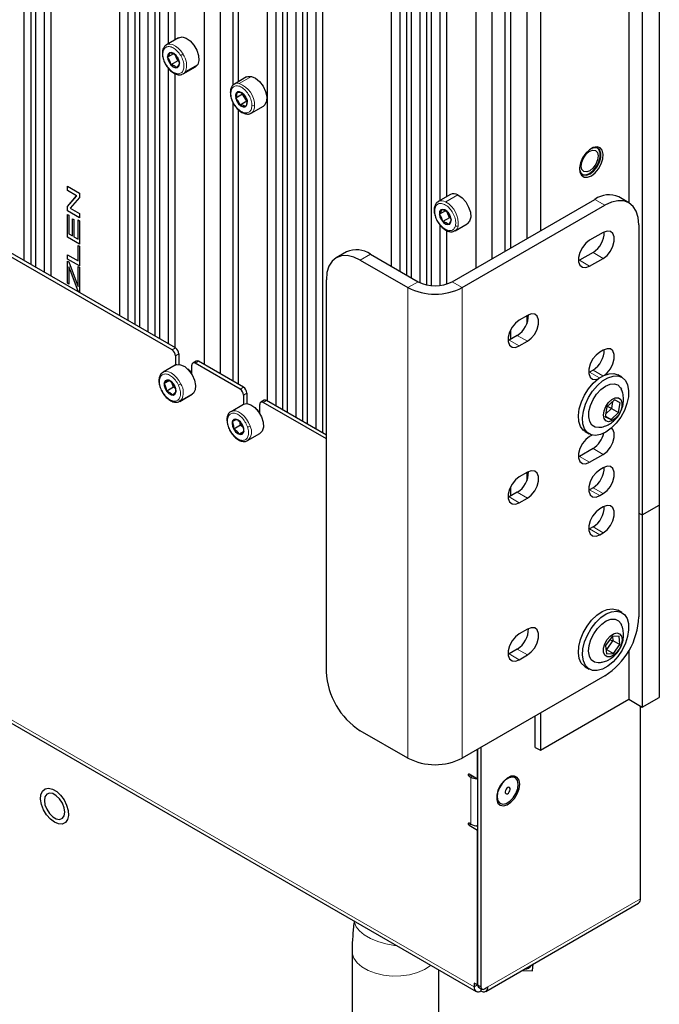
# Paper-space layout 'Blatt4' of a CAD drawing. Header units: millimetres. Extents: x 5 to 418, y 2 to 292.
# Tile 72 of 86: x 265 to 292, y 104 to 145. Entities that reach past the tile are written whole.
import ezdxf

# ---------------------------------------------------------------- set-up
doc = ezdxf.new("R2010")
doc.units = ezdxf.units.MM

psp = doc.layouts.new('Blatt4')

# ---------------------------------------------------------------- linework, layer by layer
at = {"color": 7, "linetype": 'Continuous', "lineweight": 25}
for p, q in [((265.553, 219.5), (265.553, 134.767)), ((265.836, 219.622), (265.836, 134.604)), ((266.033, 219.508), (266.033, 134.49)), ((266.388, 219.018), (266.388, 134.285)), ((266.67, 219.14), (266.67, 134.122)), ((269.527, 217.491), (269.527, 132.473)), ((269.881, 217.001), (269.881, 132.268)), ((270.164, 217.123), (270.164, 132.105)), ((270.362, 217.009), (270.362, 131.991)), ((270.716, 216.519), (270.716, 131.787)), ((270.999, 216.642), (270.999, 131.623)), ((271.196, 216.528), (271.196, 131.509)), ((273.72, 215.846), (273.72, 130.052)), ((273.049, 215.458), (273.049, 130.44)), ((275.678, 213.94), (275.678, 128.922)), ((276.033, 213.45), (276.033, 128.717)), ((276.315, 213.572), (276.315, 128.554)), ((276.513, 213.458), (276.513, 128.44)), ((276.867, 212.968), (276.867, 128.236)), ((277.15, 213.091), (277.15, 128.072)), ((277.347, 212.977), (277.347, 127.958)), ((277.701, 212.487), (277.701, 127.754)), ((277.984, 212.609), (277.984, 127.591)), ((291.999, 212.601), (291.999, 124.578)), ((291.292, 212.193), (291.292, 124.17)), ((290.726, 190.368), (290.726, 137.176)), ((286.484, 187.452), (286.484, 135.683)), ((287.049, 187.778), (287.049, 136.01)), ((285.812, 187.064), (285.812, 135.295)), ((285.034, 186.615), (285.034, 134.846)), ((285.564, 186.921), (285.564, 135.152)), ((280.841, 186.301), (280.841, 134.532)), ((284.362, 186.227), (284.362, 134.459)), ((281.195, 186.096), (281.195, 134.328)), ((281.478, 185.933), (281.478, 134.164)), ((281.675, 185.828), (281.675, 134.05)), ((282.029, 185.706), (282.029, 133.85)), ((282.312, 185.653), (282.312, 133.755)), ((282.51, 185.635), (282.51, 133.725)), ((271.55, 156.344), (271.55, 143.791)), ((271.833, 156.106), (271.833, 143.954)), ((274.251, 154.912), (274.251, 142.064)), ((274.463, 154.614), (274.463, 142.207)), ((282.864, 149.813), (282.864, 137.259)), ((283.147, 149.576), (283.147, 137.423)), ((271.991, 144.045), (271.482, 143.752)), ((271.781, 143.376), (271.532, 143.232)), ((271.532, 143.232), (271.604, 143.34)), ((271.604, 143.34), (271.638, 143.426)), ((271.884, 143.239), (271.841, 143.335)), ((271.953, 143.082), (271.884, 143.239)), ((271.55, 142.789), (271.55, 131.305)), ((271.953, 143.082), (271.671, 142.919)), ((271.987, 142.908), (271.915, 142.8)), ((272.001, 143.058), (271.953, 143.082)), ((272.021, 142.994), (271.987, 142.908)), ((272.182, 142.539), (272.691, 142.833)), ((272.788, 142.935), (272.691, 142.833)), ((271.833, 142.552), (271.833, 131.142)), ((272.182, 142.539), (272.154, 142.525)), ((274.82, 142.413), (274.311, 142.119)), ((274.653, 141.696), (274.371, 141.533)), ((274.426, 141.777), (274.562, 141.761)), ((274.562, 141.761), (274.66, 141.724)), ((274.742, 141.548), (274.653, 141.696)), ((274.832, 141.399), (274.742, 141.548)), ((274.251, 141.36), (274.251, 129.746)), ((274.463, 141.066), (274.463, 129.624)), ((274.832, 141.399), (274.55, 141.236)), ((274.686, 141.221), (274.55, 141.236)), ((274.784, 141.184), (274.686, 141.221)), ((275.011, 140.906), (275.52, 141.2)), ((267.367, 137.859), (267.862, 137.573)), ((267.367, 137.683), (267.367, 137.859)), ((267.369, 137.684), (267.369, 137.858)), ((267.369, 137.684), (267.367, 137.683)), ((267.746, 137.464), (267.367, 137.683)), ((267.367, 137.02), (267.746, 137.464)), ((267.748, 137.465), (267.369, 137.684)), ((267.369, 137.021), (267.748, 137.465)), ((267.862, 137.386), (267.483, 136.942)), ((267.748, 137.465), (267.746, 137.464)), ((267.862, 137.573), (267.862, 137.386)), ((283.305, 137.514), (282.796, 137.22)), ((290.736, 137.17), (290.312, 137.415)), ((267.369, 137.021), (267.367, 137.02)), ((267.367, 136.833), (267.367, 137.02)), ((267.369, 136.834), (267.369, 137.021)), ((282.796, 137.22), (282.816, 137.231)), ((283.372, 133.887), (289.312, 137.316)), ((283.797, 133.642), (289.736, 137.071)), ((267.369, 136.834), (267.367, 136.833)), ((267.862, 136.547), (267.367, 136.833)), ((267.367, 136.684), (267.424, 136.651)), ((267.367, 135.738), (267.367, 136.684)), ((267.862, 136.549), (267.369, 136.834)), ((267.369, 135.739), (267.369, 136.683)), ((267.424, 136.651), (267.424, 135.881)), ((267.483, 136.942), (267.862, 136.723)), ((267.862, 136.723), (267.862, 136.547)), ((283.096, 136.844), (282.846, 136.7)), ((282.951, 136.895), (283.092, 136.847)), ((283.267, 136.55), (282.985, 136.387)), ((283.092, 136.847), (283.195, 136.776)), ((283.198, 136.707), (283.154, 136.804)), ((283.267, 136.55), (283.198, 136.707)), ((283.315, 136.527), (283.267, 136.55)), ((267.577, 136.511), (267.634, 136.478)), ((267.577, 135.793), (267.577, 136.511)), ((267.578, 135.794), (267.578, 136.511)), ((267.634, 136.478), (267.634, 135.76)), ((267.805, 135.661), (267.805, 136.46)), ((267.805, 136.46), (267.862, 136.427)), ((267.806, 135.662), (267.806, 136.459)), ((267.862, 136.427), (267.862, 135.453)), ((282.864, 136.261), (282.864, 133.729)), ((283.126, 136.339), (282.985, 136.387)), ((283.229, 136.269), (283.126, 136.339)), ((283.496, 136.008), (284.005, 136.302)), ((291.15, 136.254), (291.15, 119.924)), ((267.369, 135.739), (267.367, 135.738)), ((267.862, 135.453), (267.367, 135.738)), ((267.862, 135.454), (267.369, 135.739)), ((267.424, 135.881), (267.577, 135.793)), ((267.578, 135.794), (267.577, 135.793)), ((267.634, 135.76), (267.805, 135.661)), ((283.147, 136.024), (283.147, 133.789)), ((283.496, 136.008), (283.476, 135.998)), ((289.666, 135.936), (289.1, 135.61)), ((271.719, 131.044), (264.196, 135.387)), ((271.861, 131.126), (264.337, 135.469)), ((267.806, 135.662), (267.805, 135.661)), ((267.805, 134.75), (267.805, 135.395)), ((267.805, 135.395), (267.862, 135.362)), ((267.806, 134.751), (267.806, 135.394)), ((267.862, 135.362), (267.862, 134.541)), ((267.367, 135.003), (267.805, 134.75)), ((267.367, 134.827), (267.367, 135.003)), ((267.369, 134.827), (267.369, 135.002)), ((278.978, 135.129), (278.554, 134.884)), ((279.978, 135.03), (281.958, 133.887)), ((289.241, 135.103), (288.676, 134.777)), ((267.862, 134.541), (267.367, 134.827)), ((267.369, 134.827), (267.367, 134.827)), ((267.367, 134.743), (267.424, 134.71)), ((267.367, 133.82), (267.367, 134.743)), ((267.862, 134.543), (267.369, 134.827)), ((267.369, 133.821), (267.369, 134.742)), ((267.424, 134.71), (267.767, 133.785)), ((267.426, 134.51), (267.424, 134.509)), ((267.424, 134.509), (267.424, 133.787)), ((267.806, 134.751), (267.805, 134.75)), ((267.805, 133.683), (267.805, 134.52)), ((267.805, 134.52), (267.862, 134.487)), ((267.806, 133.684), (267.806, 134.519)), ((279.554, 134.785), (281.534, 133.642)), ((288.676, 134.777), (288.635, 134.755)), ((289.1, 134.532), (289.666, 134.858)), ((267.803, 133.488), (267.487, 134.339)), ((267.804, 133.489), (267.489, 134.34)), ((267.862, 134.487), (267.862, 133.453)), ((267.369, 133.821), (267.367, 133.82)), ((267.424, 133.787), (267.367, 133.82)), ((267.424, 133.788), (267.369, 133.821)), ((267.767, 133.785), (267.805, 133.683)), ((267.806, 133.684), (267.805, 133.683)), ((278.14, 117.638), (278.14, 133.968)), ((267.804, 133.489), (267.803, 133.488)), ((267.862, 133.453), (267.803, 133.488)), ((267.862, 133.455), (267.804, 133.489)), ((286.512, 132.482), (286.172, 132.286)), ((286.484, 132.466), (286.484, 132.132)), ((286.088, 131.649), (285.748, 131.454)), ((285.812, 131.881), (285.812, 131.49)), ((285.748, 131.454), (285.708, 131.432)), ((286.172, 131.209), (286.512, 131.405)), ((272.002, 130.881), (272.002, 130.441)), ((289.666, 131.037), (289.524, 130.955)), ((271.85, 130.409), (271.341, 130.115)), ((271.861, 130.799), (271.861, 130.415)), ((272.539, 130.023), (272.539, 130.407)), ((272.722, 130.581), (272.581, 130.499)), ((274.548, 129.411), (272.681, 130.489)), ((274.689, 129.493), (272.822, 130.571)), ((289.1, 130.122), (289.059, 130.101)), ((289.241, 130.204), (289.1, 130.122)), ((290.445, 129.904), (290.275, 130.002)), ((240.391, 129.724), (284.376, 104.332)), ((271.595, 129.76), (271.391, 129.642)), ((271.391, 129.642), (271.48, 129.729)), ((271.48, 129.729), (271.531, 129.793)), ((271.725, 129.647), (271.713, 129.685)), ((271.777, 129.489), (271.725, 129.647)), ((271.777, 129.489), (271.495, 129.326)), ((271.828, 129.247), (271.739, 129.161)), ((271.855, 129.436), (271.777, 129.489)), ((271.879, 129.311), (271.828, 129.247)), ((272.041, 128.903), (272.55, 129.197)), ((272.606, 129.241), (272.55, 129.197)), ((274.83, 129.248), (274.83, 128.808)), ((274.176, 128.486), (274.685, 128.78)), ((274.689, 129.166), (274.689, 128.782)), ((275.368, 128.39), (275.368, 128.775)), ((275.551, 128.948), (275.409, 128.866)), ((278.14, 127.338), (275.509, 128.856)), ((278.14, 127.501), (275.651, 128.938)), ((290.132, 128.964), (289.821, 128.67)), ((290.057, 128.893), (290.008, 128.609)), ((290.373, 128.848), (290.132, 128.964)), ((290.302, 128.439), (290.373, 128.848)), ((289.821, 128.67), (289.75, 128.261)), ((290.008, 128.609), (289.772, 128.386)), ((290.008, 128.609), (289.847, 128.695)), ((289.991, 128.146), (290.302, 128.439)), ((290.008, 128.609), (290.302, 128.439)), ((274.228, 128.058), (274.335, 128.116)), ((274.335, 128.116), (274.404, 128.153)), ((274.569, 127.913), (274.54, 128.067)), ((289.75, 128.261), (289.991, 128.146)), ((289.754, 128.283), (289.991, 128.146)), ((274.569, 127.913), (274.287, 127.75)), ((274.698, 127.637), (274.522, 127.535)), ((274.63, 127.594), (274.522, 127.535)), ((274.687, 127.805), (274.569, 127.913)), ((274.699, 127.63), (274.63, 127.594)), ((274.863, 127.266), (275.372, 127.56)), ((288.915, 127.646), (289.085, 127.548)), ((289.199, 127.501), (289.1, 127.444)), ((289.241, 126.938), (288.676, 126.611)), ((288.676, 126.611), (288.635, 126.59)), ((289.1, 126.366), (289.666, 126.693)), ((286.512, 125.95), (286.172, 125.754)), ((286.484, 125.934), (286.484, 125.599)), ((289.666, 126.138), (289.524, 126.056)), ((286.088, 125.117), (285.748, 124.921)), ((285.812, 125.349), (285.812, 124.958)), ((289.1, 125.223), (289.059, 125.202)), ((289.241, 125.305), (289.1, 125.223)), ((285.748, 124.921), (285.708, 124.9)), ((286.172, 124.676), (286.512, 124.872)), ((289.524, 124.978), (289.666, 125.06)), ((289.666, 124.504), (289.524, 124.423)), ((291.15, 124.251), (291.292, 124.17)), ((291.292, 124.17), (291.999, 124.578)), ((291.999, 124.578), (291.999, 116.576)), ((291.292, 124.17), (291.292, 116.167)), ((289.1, 123.59), (289.059, 123.569)), ((289.241, 123.672), (289.1, 123.59)), ((289.524, 123.345), (289.666, 123.427)), ((290.445, 120.105), (290.275, 120.203)), ((286.512, 119.418), (286.172, 119.222)), ((290.031, 119.114), (289.764, 118.741)), ((290.064, 118.941), (289.798, 118.568)), ((289.931, 118.975), (290.064, 118.941)), ((290.328, 119.128), (290.031, 119.114)), ((290.049, 119.115), (290.064, 118.941)), ((290.064, 118.941), (290.359, 118.771)), ((290.359, 118.771), (290.328, 119.128)), ((286.088, 118.585), (285.748, 118.389)), ((289.764, 118.741), (289.795, 118.384)), ((289.776, 118.605), (289.798, 118.568)), ((289.798, 118.568), (289.78, 118.567)), ((289.798, 118.568), (290.093, 118.399)), ((290.093, 118.399), (290.359, 118.771)), ((290.726, 118.512), (290.726, 116.494)), ((285.748, 118.389), (285.708, 118.367)), ((286.172, 118.144), (286.512, 118.34)), ((289.795, 118.384), (290.093, 118.399)), ((288.915, 117.848), (289.085, 117.75)), ((289.736, 117.474), (283.797, 114.045)), ((287.049, 114.371), (290.726, 116.494)), ((290.726, 116.494), (291.292, 116.167)), ((291.292, 116.167), (291.999, 116.576)), ((291.223, 108.189), (291.223, 116.207)), ((286.839, 114.493), (286.839, 115.801)), ((287.049, 115.923), (287.049, 114.371)), ((281.534, 114.045), (279.554, 115.188)), ((284.433, 113.171), (284.433, 114.413)), ((284.434, 114.413), (284.434, 104.597)), ((284.576, 114.495), (284.576, 104.515)), ((286.839, 114.493), (287.049, 114.371)), ((284.433, 113.171), (284.079, 113.375)), ((284.079, 113.294), (284.15, 113.253)), ((285.997, 113.229), (285.993, 113.232)), ((284.434, 113.172), (284.433, 113.171)), ((285.373, 112.158), (285.378, 112.155)), ((284.15, 111.293), (284.079, 111.334)), ((284.079, 111.252), (284.433, 111.048)), ((284.434, 111.211), (284.408, 111.226)), ((284.434, 111.049), (284.433, 111.048)), ((284.433, 104.598), (284.433, 111.048)), ((284.776, 104.332), (291.14, 108.006)), ((279.216, 106.006), (279.216, 96.388)), ((286.728, 105.186), (286.752, 105.473)), ((282.816, 96.388), (282.816, 105.232)), ((286.288, 105.205), (286.728, 105.186)), ((284.433, 104.598), (284.293, 104.678)), ((284.293, 104.678), (284.293, 104.515)), ((284.434, 104.598), (284.433, 104.598)), ((284.476, 104.505), (284.617, 104.424)), ((284.576, 104.447), (284.576, 104.352)), ((284.717, 104.433), (284.859, 104.515))]:
    psp.add_line(p, q, dxfattribs=at)
at = {"color": 7, "linetype": 'Continuous', "lineweight": 18}
for p, q in [((271.604, 143.34), (271.554, 143.364)), ((271.987, 142.908), (271.998, 142.862)), ((272.279, 142.641), (272.788, 142.935)), ((274.516, 142.143), (275.025, 142.437)), ((274.562, 141.761), (274.532, 141.793)), ((274.686, 141.221), (274.676, 141.167)), ((283.107, 137.207), (283.616, 137.5)), ((289.736, 137.071), (289.312, 137.316)), ((283.092, 136.847), (283.07, 136.876)), ((283.126, 136.339), (283.109, 136.287)), ((279.978, 135.03), (279.554, 134.785)), ((289.666, 134.858), (289.241, 135.103)), ((289.1, 134.532), (288.676, 134.777)), ((267.489, 134.34), (267.487, 134.339)), ((281.958, 133.887), (281.534, 133.642)), ((283.372, 133.887), (283.797, 133.642)), ((281.534, 133.642), (281.534, 114.045)), ((283.797, 133.642), (283.797, 114.045)), ((286.512, 131.405), (286.088, 131.649)), ((286.172, 131.209), (285.748, 131.454)), ((271.719, 131.044), (271.861, 131.126)), ((272.002, 130.881), (271.861, 130.799)), ((272.822, 130.571), (272.681, 130.489)), ((289.513, 129.884), (289.1, 130.122)), ((289.653, 129.966), (289.241, 130.204)), ((240.308, 129.907), (284.293, 104.515)), ((271.48, 129.729), (271.433, 129.756)), ((271.828, 129.247), (271.836, 129.197)), ((272.096, 128.947), (272.606, 129.241)), ((274.548, 129.411), (274.689, 129.493)), ((274.83, 129.248), (274.689, 129.166)), ((275.651, 128.938), (275.509, 128.856)), ((274.335, 128.116), (274.292, 128.147)), ((274.63, 127.594), (274.633, 127.54)), ((289.666, 126.693), (289.241, 126.938)), ((289.1, 126.366), (288.676, 126.611)), ((286.512, 124.872), (286.088, 125.117)), ((289.524, 124.978), (289.1, 125.223)), ((289.666, 125.06), (289.241, 125.305)), ((286.172, 124.676), (285.748, 124.921)), ((289.524, 123.345), (289.1, 123.59)), ((289.666, 123.427), (289.241, 123.672)), ((286.512, 118.34), (286.088, 118.585)), ((286.172, 118.144), (285.748, 118.389)), ((284.15, 113.335), (284.079, 113.294)), ((284.221, 113.294), (284.15, 113.253)), ((284.15, 111.293), (284.15, 113.253)), ((284.15, 111.293), (284.079, 111.252)), ((291.223, 108.189), (284.859, 104.515)), ((284.434, 104.597), (284.293, 104.515)), ((284.434, 104.597), (284.576, 104.515))]:
    psp.add_line(p, q, dxfattribs=at)
at = {"color": 7, "linetype": 'Continuous', "lineweight": 25, "flags": 128}
for points in [[(271.991, 144.045), (271.995, 144.048), (272.137, 144.078), (272.304, 144.031), (272.475, 143.913), (272.63, 143.738), (272.75, 143.526), (272.821, 143.304), (272.834, 143.099), (272.788, 142.935)], [(271.554, 143.364), (271.53, 143.27), (271.544, 143.152), (271.593, 143.029), (271.669, 142.918), (271.762, 142.837), (271.857, 142.798), (271.94, 142.806), (271.998, 142.862)], [(271.998, 142.862), (272.021, 142.955), (272.008, 143.073), (271.959, 143.197), (271.882, 143.308), (271.789, 143.389), (271.694, 143.428), (271.611, 143.419), (271.554, 143.364)], [(274.82, 142.413), (274.872, 142.435), (275.025, 142.437)], [(275.025, 142.437), (275.196, 142.362), (275.363, 142.221), (275.507, 142.03), (275.611, 141.811), (275.661, 141.593), (275.652, 141.399), (275.585, 141.256), (275.52, 141.2)], [(274.532, 141.793), (274.448, 141.789), (274.387, 141.739), (274.359, 141.649), (274.369, 141.533), (274.414, 141.409), (274.489, 141.296), (274.581, 141.211), (274.676, 141.167)], [(274.676, 141.167), (274.761, 141.17), (274.821, 141.221), (274.849, 141.311), (274.84, 141.427), (274.794, 141.551), (274.72, 141.664), (274.628, 141.749), (274.532, 141.793)], [(289.171, 138.296), (289.331, 138.42), (289.475, 138.592), (289.585, 138.794), (289.65, 139.004), (289.664, 139.199), (289.624, 139.359), (289.535, 139.465), (289.406, 139.506), (289.252, 139.478), (289.089, 139.384), (288.935, 139.234), (288.806, 139.044), (288.717, 138.835), (288.677, 138.63), (288.691, 138.45), (288.756, 138.316), (288.867, 138.241), (289.01, 138.234), (289.171, 138.296)], [(288.946, 138.337), (289.098, 138.393), (289.251, 138.511), (289.385, 138.678), (289.485, 138.872), (289.538, 139.07), (289.539, 139.249), (289.486, 139.387), (289.425, 139.447)], [(289.121, 138.382), (289.273, 138.501), (289.407, 138.667), (289.507, 138.861), (289.56, 139.06), (289.56, 139.239), (289.507, 139.376), (289.407, 139.455), (289.273, 139.467), (289.145, 139.424)], [(289.222, 139.362), (289.34, 139.347), (289.421, 139.265), (289.453, 139.129), (289.432, 138.959), (289.36, 138.781), (289.248, 138.623), (289.114, 138.509), (288.978, 138.455), (288.86, 138.47), (288.779, 138.552), (288.747, 138.688), (288.768, 138.858), (288.84, 139.035), (288.952, 139.193), (289.086, 139.308), (289.222, 139.362)], [(288.676, 138.611), (288.682, 138.553), (288.735, 138.416), (288.835, 138.337), (288.969, 138.325), (289.121, 138.382)], [(288.796, 138.357), (288.812, 138.349), (288.946, 138.337)], [(283.616, 137.5), (283.787, 137.383), (283.942, 137.208), (284.063, 136.997), (284.134, 136.775), (284.148, 136.569), (284.102, 136.404), (284.005, 136.302)], [(291.15, 136.254), (291.123, 136.557), (291.043, 136.817), (290.912, 137.024), (290.736, 137.17), (290.522, 137.249), (290.277, 137.259), (290.012, 137.199), (289.736, 137.071)], [(283.07, 136.876), (282.978, 136.899), (282.902, 136.874), (282.855, 136.804), (282.844, 136.7), (282.87, 136.579), (282.93, 136.457), (283.014, 136.355), (283.109, 136.287)], [(283.109, 136.287), (283.201, 136.264), (283.277, 136.289), (283.324, 136.359), (283.335, 136.462), (283.309, 136.584), (283.249, 136.706), (283.165, 136.808), (283.07, 136.876)], [(289.666, 134.858), (289.825, 134.983), (289.966, 135.157), (290.07, 135.361), (290.125, 135.569), (290.125, 135.756), (290.07, 135.9), (289.966, 135.983), (289.825, 135.996), (289.666, 135.936)], [(289.1, 135.61), (288.94, 135.485), (288.8, 135.31), (288.696, 135.107), (288.64, 134.899), (288.64, 134.712), (288.696, 134.568), (288.8, 134.485), (288.94, 134.472), (289.1, 134.532)], [(279.554, 134.785), (279.278, 134.913), (279.013, 134.973), (278.768, 134.963), (278.554, 134.884), (278.378, 134.738), (278.247, 134.531), (278.167, 134.271), (278.14, 133.968)], [(267.487, 134.339), (267.452, 134.434), (267.424, 134.509)], [(267.489, 134.34), (267.453, 134.435), (267.426, 134.51)], [(286.512, 131.405), (286.671, 131.529), (286.812, 131.704), (286.916, 131.907), (286.971, 132.115), (286.971, 132.302), (286.916, 132.446), (286.812, 132.529), (286.671, 132.542), (286.512, 132.482)], [(286.172, 132.286), (286.013, 132.162), (285.872, 131.987), (285.768, 131.784), (285.713, 131.576), (285.713, 131.389), (285.768, 131.245), (285.872, 131.162), (286.013, 131.149), (286.172, 131.209)], [(289.524, 130.955), (289.365, 130.831), (289.224, 130.656), (289.12, 130.452), (289.065, 130.245), (289.065, 130.057), (289.12, 129.913), (289.224, 129.83), (289.365, 129.818), (289.459, 129.845)], [(289.73, 130.002), (289.825, 130.084), (289.966, 130.258), (290.07, 130.462), (290.125, 130.67), (290.125, 130.857), (290.07, 131.001), (289.966, 131.084), (289.825, 131.096), (289.666, 131.037)], [(271.85, 130.409), (271.916, 130.435), (272.072, 130.429), (272.243, 130.348), (272.409, 130.2), (272.55, 130.005), (272.649, 129.786), (272.693, 129.568), (272.678, 129.379), (272.606, 129.241)], [(271.285, 130.071), (271.363, 130.127), (271.376, 130.132)], [(272.539, 130.068), (272.466, 130.16), (272.368, 130.244)], [(288.886, 129.164), (289.054, 129.431), (289.252, 129.664), (289.469, 129.852), (289.692, 129.985), (289.91, 130.055), (290.111, 130.059), (290.275, 130.002)], [(271.433, 129.756), (271.394, 129.677), (271.392, 129.567), (271.427, 129.444), (271.493, 129.325), (271.581, 129.23), (271.677, 129.172), (271.767, 129.161), (271.836, 129.197)], [(271.836, 129.197), (271.875, 129.276), (271.877, 129.386), (271.842, 129.509), (271.775, 129.628), (271.688, 129.723), (271.592, 129.781), (271.502, 129.792), (271.433, 129.756)], [(289.055, 129.066), (289.224, 129.333), (289.422, 129.566), (289.639, 129.754), (289.862, 129.887), (290.08, 129.957), (290.281, 129.961), (290.454, 129.898), (290.59, 129.772), (290.682, 129.59), (290.724, 129.361), (290.714, 129.098), (290.653, 128.815), (290.544, 128.527), (290.394, 128.249), (290.209, 127.998), (290, 127.786), (289.779, 127.624), (289.557, 127.522), (289.346, 127.485), (289.158, 127.514), (289.002, 127.609), (288.887, 127.765), (288.82, 127.972), (288.804, 128.219), (288.839, 128.494), (288.925, 128.782), (289.055, 129.066)], [(289.243, 128.976), (289.391, 129.204), (289.567, 129.396), (289.758, 129.538), (289.949, 129.621), (290.126, 129.637), (290.277, 129.585), (290.389, 129.469), (290.422, 129.407)], [(272.096, 128.947), (272.019, 128.892), (272.006, 128.886)], [(274.685, 128.78), (274.828, 128.809), (274.995, 128.76), (275.165, 128.64), (275.32, 128.464), (275.439, 128.252), (275.509, 128.03), (275.521, 127.826), (275.473, 127.662), (275.372, 127.56)], [(288.915, 127.646), (288.832, 127.707), (288.718, 127.862), (288.65, 128.07), (288.634, 128.317), (288.67, 128.592), (288.755, 128.88), (288.886, 129.164)], [(289.504, 127.817), (289.489, 127.815), (289.324, 127.833), (289.191, 127.917), (289.101, 128.062), (289.06, 128.255), (289.071, 128.484), (289.134, 128.73), (289.243, 128.976)], [(289.775, 128.692), (289.889, 128.857), (290.026, 128.982), (290.169, 129.048), (290.297, 129.048), (290.393, 128.981), (290.444, 128.857), (290.444, 128.692), (290.392, 128.508), (290.295, 128.331), (290.167, 128.183), (290.025, 128.086), (289.887, 128.053), (289.774, 128.086), (289.699, 128.184), (289.673, 128.331), (289.699, 128.509), (289.775, 128.692)], [(275.368, 128.436), (275.294, 128.527), (275.197, 128.611)], [(274.292, 128.147), (274.237, 128.087), (274.217, 127.991), (274.234, 127.872), (274.286, 127.749), (274.364, 127.64), (274.458, 127.562), (274.553, 127.527), (274.633, 127.54)], [(274.633, 127.54), (274.688, 127.6), (274.709, 127.696), (274.692, 127.815), (274.64, 127.939), (274.561, 128.047), (274.467, 128.125), (274.373, 128.16), (274.292, 128.147)], [(274.049, 127.857), (274.05, 127.856), (274.053, 127.853), (274.06, 127.851), (274.069, 127.85)], [(289.666, 126.693), (289.825, 126.817), (289.966, 126.992), (290.07, 127.196), (290.125, 127.403), (290.125, 127.591), (290.07, 127.735), (290.01, 127.794)], [(289.1, 127.444), (288.94, 127.319), (288.8, 127.145), (288.696, 126.941), (288.64, 126.733), (288.64, 126.546), (288.696, 126.402), (288.8, 126.319), (288.94, 126.307), (289.1, 126.366)], [(286.512, 124.872), (286.671, 124.997), (286.812, 125.171), (286.916, 125.375), (286.971, 125.583), (286.971, 125.77), (286.916, 125.914), (286.812, 125.997), (286.671, 126.01), (286.512, 125.95)], [(289.524, 126.056), (289.365, 125.931), (289.224, 125.757), (289.12, 125.553), (289.065, 125.345), (289.065, 125.158), (289.12, 125.014), (289.224, 124.931), (289.365, 124.918), (289.524, 124.978)], [(289.666, 125.06), (289.825, 125.184), (289.966, 125.359), (290.07, 125.563), (290.125, 125.77), (290.125, 125.958), (290.07, 126.101), (289.966, 126.185), (289.825, 126.197), (289.666, 126.138)], [(286.172, 125.754), (286.013, 125.629), (285.872, 125.455), (285.768, 125.251), (285.713, 125.043), (285.713, 124.856), (285.768, 124.712), (285.872, 124.629), (286.013, 124.617), (286.172, 124.676)], [(289.524, 124.423), (289.365, 124.298), (289.224, 124.124), (289.12, 123.92), (289.065, 123.712), (289.065, 123.525), (289.12, 123.381), (289.224, 123.298), (289.365, 123.285), (289.524, 123.345)], [(289.666, 123.427), (289.825, 123.551), (289.966, 123.726), (290.07, 123.929), (290.125, 124.137), (290.125, 124.324), (290.07, 124.468), (289.966, 124.552), (289.825, 124.564), (289.666, 124.504)], [(288.915, 117.848), (288.882, 117.869), (288.752, 118.004), (288.668, 118.195), (288.634, 118.43), (288.652, 118.697), (288.72, 118.982), (288.836, 119.269), (288.993, 119.543), (289.182, 119.79), (289.393, 119.995), (289.615, 120.148), (289.836, 120.24), (290.045, 120.267), (290.229, 120.227), (290.275, 120.203)], [(289.856, 117.875), (289.633, 117.751), (289.417, 117.691), (289.219, 117.698), (289.051, 117.771), (288.922, 117.906), (288.838, 118.097), (288.804, 118.332), (288.821, 118.599), (288.89, 118.884), (289.006, 119.171), (289.162, 119.445), (289.351, 119.692), (289.563, 119.897), (289.785, 120.05), (290.006, 120.142), (290.214, 120.169), (290.398, 120.129), (290.548, 120.024), (290.655, 119.86), (290.715, 119.646), (290.723, 119.393), (290.68, 119.115), (290.587, 118.827), (290.45, 118.544), (290.276, 118.282), (290.074, 118.055), (289.856, 117.875)], [(289.505, 118.018), (289.456, 118.015), (289.296, 118.046), (289.17, 118.142), (289.089, 118.296), (289.058, 118.498), (289.079, 118.731), (289.151, 118.979), (289.268, 119.223), (289.423, 119.445), (289.602, 119.629), (289.794, 119.76), (289.983, 119.83), (290.157, 119.833), (290.301, 119.769), (290.405, 119.643), (290.422, 119.608)], [(286.512, 118.34), (286.671, 118.465), (286.812, 118.639), (286.916, 118.843), (286.971, 119.051), (286.971, 119.238), (286.916, 119.382), (286.812, 119.465), (286.671, 119.477), (286.512, 119.418)], [(286.172, 119.222), (286.013, 119.097), (285.872, 118.923), (285.768, 118.719), (285.713, 118.511), (285.713, 118.324), (285.768, 118.18), (285.872, 118.097), (286.013, 118.084), (286.172, 118.144)], [(290.098, 118.33), (289.956, 118.263), (289.828, 118.262), (289.731, 118.328), (289.679, 118.452), (289.679, 118.617), (289.73, 118.8), (289.826, 118.978), (289.954, 119.126), (290.096, 119.224), (290.234, 119.258), (290.348, 119.225), (290.424, 119.129), (290.45, 118.982), (290.425, 118.805), (290.35, 118.621), (290.236, 118.455), (290.098, 118.33)], [(284.079, 113.375), (284.066, 113.38), (284.054, 113.378), (284.047, 113.369), (284.044, 113.355), (284.047, 113.338), (284.054, 113.32), (284.066, 113.305), (284.079, 113.294)], [(286.188, 112.958), (286.162, 113.123), (286.087, 113.241), (285.97, 113.297), (285.825, 113.287), (285.667, 113.211), (285.514, 113.077), (285.382, 112.901), (285.284, 112.701), (285.233, 112.498), (285.233, 112.315), (285.284, 112.172), (285.382, 112.084), (285.514, 112.06), (285.667, 112.104), (285.825, 112.21), (285.97, 112.367), (286.087, 112.558), (286.162, 112.763), (286.188, 112.958)], [(285.993, 113.232), (285.89, 113.26), (285.746, 113.232), (285.594, 113.139), (285.452, 112.992), (285.339, 112.809), (285.266, 112.613), (285.244, 112.426), (285.275, 112.272), (285.355, 112.169), (285.373, 112.158)], [(285.895, 113.258), (285.751, 113.229), (285.598, 113.136), (285.457, 112.989), (285.343, 112.807), (285.271, 112.61), (285.249, 112.424), (285.28, 112.269), (285.36, 112.166), (285.48, 112.126), (285.624, 112.154), (285.777, 112.248), (285.918, 112.394), (286.032, 112.577), (286.104, 112.773), (286.126, 112.96), (286.095, 113.114), (286.015, 113.218), (285.895, 113.258)], [(266.325, 112.668), (266.434, 112.761), (266.577, 112.79), (266.742, 112.752), (266.915, 112.652), (267.08, 112.497), (267.222, 112.301), (267.33, 112.083), (267.392, 111.861), (267.404, 111.655), (267.365, 111.483), (267.278, 111.361), (267.15, 111.299), (266.994, 111.304), (266.823, 111.374), (266.652, 111.503), (266.497, 111.68), (266.371, 111.889), (266.285, 112.112), (266.248, 112.329), (266.261, 112.52), (266.325, 112.668)], [(285.738, 112.829), (285.698, 112.82), (285.657, 112.791), (285.62, 112.748), (285.594, 112.696), (285.582, 112.643), (285.586, 112.598), (285.605, 112.567), (285.637, 112.555), (285.677, 112.564), (285.718, 112.592), (285.755, 112.636), (285.781, 112.688), (285.793, 112.74), (285.789, 112.786), (285.77, 112.817), (285.738, 112.829)], [(267.25, 111.797), (267.225, 111.979), (267.151, 112.169), (267.038, 112.343), (266.9, 112.481), (266.752, 112.567), (266.614, 112.588), (266.501, 112.544), (266.427, 112.439), (266.402, 112.286), (266.427, 112.104), (266.501, 111.914), (266.614, 111.74), (266.752, 111.602), (266.9, 111.517), (267.038, 111.495), (267.151, 111.539), (267.225, 111.644), (267.25, 111.797)], [(284.079, 111.334), (284.066, 111.339), (284.054, 111.336), (284.047, 111.328), (284.044, 111.314), (284.047, 111.296), (284.054, 111.279), (284.066, 111.263), (284.079, 111.252)]]:
    psp.add_lwpolyline(points, dxfattribs=at)
at = {"color": 7, "linetype": 'Continuous', "lineweight": 18, "flags": 128}
for points in [[(271.482, 143.752), (271.532, 143.773), (271.632, 143.784), (271.743, 143.759), (271.859, 143.701), (271.974, 143.611), (272.081, 143.496), (272.174, 143.362)], [(272.279, 142.641), (272.216, 142.563), (272.182, 142.539)], [(271.376, 130.132), (271.459, 130.148), (271.567, 130.134), (271.682, 130.086), (271.798, 130.005), (271.908, 129.898), (272.006, 129.768), (272.086, 129.625)], [(271.269, 129.372), (271.269, 129.372), (271.271, 129.371), (271.277, 129.372), (271.284, 129.374)], [(274.176, 128.486), (274.269, 128.514), (274.375, 128.506), (274.49, 128.464), (274.606, 128.389), (274.717, 128.286), (274.818, 128.16), (274.902, 128.019), (274.964, 127.869)], [(281.103, 106.221), (280.972, 106.238), (280.615, 106.305), (280.279, 106.405), (279.975, 106.531), (279.718, 106.68), (279.517, 106.845), (279.38, 107.019), (279.313, 107.195), (279.307, 107.258)], [(282.498, 105.416), (282.467, 105.391), (282.223, 105.235), (281.929, 105.11), (281.598, 105.023), (281.244, 104.975), (280.88, 104.97), (280.521, 105.007), (280.183, 105.085), (279.879, 105.201), (279.621, 105.349), (279.421, 105.525), (279.286, 105.72), (279.221, 105.927), (279.216, 106.007)]]:
    psp.add_lwpolyline(points, dxfattribs=at)
at = {"color": 7, "linetype": 'Continuous', "lineweight": 25}
for centre, radius, start, end in [((272.3, 143.425), 0.456, 192.7229, 204.0554), ((272.335, 143.435), 0.492, 203.5071, 226.2599), ((274.183, 141.778), 0.0405, 184.0965, 245.2552), ((275.15, 141.798), 0.478, 193.0084, 211.5871), ((275.149, 141.79), 0.474, 210.8193, 227.8188), ((283.449, 137.24), 0.309, 57.288, 117.6364), ((289.898, 136.498), 1.006, 65.6929, 125.6176), ((283.614, 136.893), 0.456, 192.6896, 204.1563), ((283.649, 136.904), 0.492, 203.6009, 226.2846), ((288.719, 135.941), 0.987, 301.9371, 0.9544), ((279.392, 134.212), 1.006, 54.3824, 114.3071), ((282.665, 135.252), 1.537, 242.6097, 297.3903), ((282.665, 135.826), 2.459, 242.6097, 297.3903), ((285.565, 132.487), 0.987, 301.9371, 0.9544), ((271.554, 130.785), 0.307, 2.6055, 57.3945), ((271.695, 130.867), 0.307, 2.6055, 57.3945), ((288.719, 131.042), 0.987, 301.9371, 0.9544), ((272.626, 130.421), 0.0873, 50.7967, 189.214), ((272.764, 130.489), 0.101, 54.3824, 114.3071), ((274.382, 129.152), 0.307, 2.6055, 57.3945), ((274.523, 129.234), 0.307, 2.6055, 57.3945), ((275.454, 128.788), 0.0873, 50.7967, 189.214), ((275.592, 128.856), 0.101, 54.3824, 114.3071), ((275.022, 128.166), 0.492, 191.6514, 227.114), ((288.676, 127.808), 1.037, 302.9981, 347.0064), ((285.565, 125.955), 0.987, 301.9371, 0.9544), ((288.719, 126.143), 0.987, 301.9371, 0.9544), ((288.719, 124.509), 0.987, 301.9371, 0.9544), ((288.08, 120.063), 3.074, 302.6055, 357.3945), ((285.565, 119.423), 0.987, 301.9371, 0.9544), ((281.21, 117.777), 3.074, 182.6055, 237.3945), ((282.665, 116.229), 2.459, 242.6097, 297.3903), ((284.419, 113.755), 0.57, 241.8744, 268.9153), ((284.423, 111.81), 0.584, 242.1315, 271.1019), ((291.032, 108.165), 0.192, 304.0564, 7.2558), ((286.43, 105.523), 0.262, 261.4321, 338.6213), ((284.53, 104.585), 0.0959, 172.7442, 235.9436), ((284.465, 104.487), 0.175, 170.786, 309.2033), ((284.662, 104.501), 0.0873, 170.786, 309.2033), ((284.686, 104.487), 0.175, 230.7967, 9.214)]:
    psp.add_arc(centre, radius, start, end, dxfattribs=at)
at = {"color": 7, "linetype": 'Continuous', "lineweight": 18}
for centre, radius, start, end in [((273.767, 140.601), 3.188, 119.9929, 121.9971), ((271.531, 142.9), 0.791, 340.8383, 35.7071), ((271.503, 142.865), 0.0631, 117.6673, 131.0696), ((274.443, 141.878), 0.275, 74.5882, 119.0598), ((274.153, 141.208), 1.003, 0.5045, 68.7784), ((274.814, 141.187), 0.343, 305.012, 4.9595), ((275.1, 141.325), 0.121, 241.5915, 297.2632), ((282.694, 136.988), 0.0532, 171.4322, 233.9541), ((282.936, 136.914), 0.338, 59.7349, 110.791), ((282.618, 136.316), 1.015, 353.6108, 61.2491), ((283.342, 136.253), 0.29, 302.1197, 350.0321), ((283.583, 136.296), 0.103, 229.7474, 295.6535), ((271.806, 130.11), 0.56, 288.5598, 299.9989), ((271.541, 129.278), 0.646, 329.2198, 32.5058), ((274.843, 128.082), 0.245, 273.276, 299.7506), ((274.533, 127.632), 0.492, 312.0352, 28.8077)]:
    psp.add_arc(centre, radius, start, end, dxfattribs=at)
at = {"color": 7, "linetype": 'Continuous', "lineweight": 25}
for points, knots in [([(271.372, 143.631), (271.366, 143.622), (271.331, 143.577), (271.311, 143.457), (271.316, 143.283), (271.366, 143.091), (271.43, 142.971), (271.461, 142.912)], [0, 0, 0, 0, 0.052672, 0.280275, 0.521547, 0.768617, 1, 1, 1, 1]), ([(271.52, 143.762), (271.489, 143.75), (271.425, 143.724), (271.39, 143.662), (271.372, 143.631)], [0, 0, 0, 0, 0.488885, 1, 1, 1, 1]), ([(271.671, 142.919), (271.657, 142.977), (271.63, 143.092), (271.565, 143.186), (271.532, 143.232)], [0, 0, 0, 0, 0.50043, 1, 1, 1, 1]), ([(271.638, 143.426), (271.688, 143.412), (271.789, 143.383), (271.851, 143.332), (271.882, 143.307)], [0, 0, 0, 0, 0.5003625, 1, 1, 1, 1]), ([(271.882, 143.307), (271.915, 143.26), (271.98, 143.167), (272.007, 143.051), (272.021, 142.994)], [0, 0, 0, 0, 0.50043, 1, 1, 1, 1]), ([(271.461, 142.912), (271.481, 142.881), (271.538, 142.791), (271.655, 142.662), (271.811, 142.549), (271.964, 142.498), (272.082, 142.492), (272.132, 142.521), (272.145, 142.529)], [0, 0, 0, 0, 0.110516, 0.321121, 0.534158, 0.750422, 0.938604, 1, 1, 1, 1]), ([(271.915, 142.8), (271.884, 142.825), (271.821, 142.876), (271.721, 142.905), (271.671, 142.919)], [0, 0, 0, 0, 0.5003625, 1, 1, 1, 1]), ([(274.312, 142.114), (274.281, 142.093), (274.213, 142.047), (274.156, 141.926), (274.147, 141.825), (274.142, 141.776)], [0, 0, 0, 0, 0.297387, 0.656642, 1, 1, 1, 1]), ([(274.142, 141.776), (274.143, 141.744), (274.146, 141.651), (274.186, 141.486), (274.274, 141.294), (274.396, 141.119), (274.542, 140.983), (274.671, 140.899), (274.748, 140.888), (274.772, 140.884)], [0, 0, 0, 0, 0.088513, 0.255104, 0.421449, 0.587782, 0.754987, 0.924144, 1, 1, 1, 1]), ([(274.371, 141.533), (274.389, 141.579), (274.427, 141.671), (274.426, 141.741), (274.426, 141.777)], [0, 0, 0, 0, 0.50043, 1, 1, 1, 1]), ([(274.55, 141.236), (274.529, 141.291), (274.489, 141.401), (274.41, 141.489), (274.371, 141.533)], [0, 0, 0, 0, 0.5003625, 1, 1, 1, 1]), ([(274.66, 141.724), (274.699, 141.68), (274.778, 141.592), (274.819, 141.483), (274.839, 141.428)], [0, 0, 0, 0, 0.5003625, 1, 1, 1, 1]), ([(274.839, 141.428), (274.839, 141.393), (274.84, 141.322), (274.803, 141.23), (274.784, 141.184)], [0, 0, 0, 0, 0.5004301, 1, 1, 1, 1]), ([(274.772, 140.884), (274.802, 140.877), (274.877, 140.858), (274.963, 140.872), (275.003, 140.906), (275.009, 140.911)], [0, 0, 0, 0, 0.3526943, 0.889417, 1, 1, 1, 1]), ([(282.642, 136.996), (282.637, 136.967), (282.622, 136.883), (282.634, 136.724), (282.695, 136.532), (282.757, 136.396), (282.802, 136.339), (282.805, 136.336)], [0, 0, 0, 0, 0.149853, 0.426504, 0.70533, 0.98363, 1, 1, 1, 1]), ([(282.823, 137.228), (282.813, 137.226), (282.76, 137.211), (282.689, 137.131), (282.657, 137.041), (282.642, 136.996)], [0, 0, 0, 0, 0.099069, 0.555215, 1, 1, 1, 1]), ([(282.846, 136.7), (282.873, 136.738), (282.927, 136.814), (282.943, 136.868), (282.951, 136.895)], [0, 0, 0, 0, 0.50043, 1, 1, 1, 1]), ([(282.985, 136.387), (282.971, 136.445), (282.944, 136.56), (282.879, 136.654), (282.846, 136.7)], [0, 0, 0, 0, 0.500362, 1, 1, 1, 1]), ([(283.195, 136.776), (283.228, 136.73), (283.293, 136.636), (283.321, 136.521), (283.334, 136.463)], [0, 0, 0, 0, 0.500362, 1, 1, 1, 1]), ([(282.805, 136.336), (282.844, 136.282), (282.924, 136.172), (283.074, 136.049), (283.227, 135.977), (283.366, 135.958), (283.438, 135.987), (283.469, 136)], [0, 0, 0, 0, 0.206793, 0.42798, 0.65219, 0.852456, 1, 1, 1, 1]), ([(283.334, 136.463), (283.326, 136.436), (283.31, 136.382), (283.256, 136.307), (283.229, 136.269)], [0, 0, 0, 0, 0.50043, 1, 1, 1, 1]), ([(271.28, 130.061), (271.272, 130.055), (271.228, 130.023), (271.188, 129.918), (271.165, 129.761), (271.188, 129.571), (271.241, 129.44), (271.269, 129.372)], [0, 0, 0, 0, 0.049866, 0.271204, 0.501847, 0.744312, 1, 1, 1, 1]), ([(271.495, 129.326), (271.487, 129.384), (271.471, 129.501), (271.418, 129.595), (271.391, 129.642)], [0, 0, 0, 0, 0.50043, 1, 1, 1, 1]), ([(271.531, 129.793), (271.582, 129.771), (271.682, 129.727), (271.744, 129.661), (271.775, 129.627)], [0, 0, 0, 0, 0.500362, 1, 1, 1, 1]), ([(271.775, 129.627), (271.802, 129.58), (271.856, 129.486), (271.871, 129.369), (271.879, 129.311)], [0, 0, 0, 0, 0.50043, 1, 1, 1, 1]), ([(271.269, 129.372), (271.285, 129.34), (271.334, 129.245), (271.44, 129.101), (271.587, 128.965), (271.741, 128.883), (271.883, 128.852), (271.962, 128.876), (271.997, 128.886)], [0, 0, 0, 0, 0.100859, 0.29267, 0.486069, 0.681866, 0.859603, 1, 1, 1, 1]), ([(271.739, 129.161), (271.707, 129.194), (271.645, 129.26), (271.545, 129.304), (271.495, 129.326)], [0, 0, 0, 0, 0.500362, 1, 1, 1, 1]), ([(289.506, 127.821), (289.524, 127.822), (289.614, 127.826), (289.771, 127.878), (289.967, 127.974), (290.144, 128.114), (290.301, 128.294), (290.423, 128.514), (290.498, 128.757), (290.518, 129.002), (290.493, 129.222), (290.44, 129.35), (290.417, 129.404)], [0, 0, 0, 0, 0.024981, 0.128492, 0.230812, 0.3352, 0.446016, 0.568485, 0.688742, 0.804001, 0.916644, 1, 1, 1, 1]), ([(274.163, 128.475), (274.157, 128.472), (274.109, 128.453), (274.05, 128.367), (274.001, 128.229), (273.996, 128.054), (274.031, 127.924), (274.049, 127.857)], [0, 0, 0, 0, 0.034087, 0.264087, 0.493958, 0.737315, 1, 1, 1, 1]), ([(274.287, 127.75), (274.287, 127.807), (274.286, 127.92), (274.247, 128.012), (274.228, 128.058)], [0, 0, 0, 0, 0.5004301, 1, 1, 1, 1]), ([(274.404, 128.153), (274.453, 128.122), (274.551, 128.062), (274.61, 127.98), (274.64, 127.938)], [0, 0, 0, 0, 0.500362, 1, 1, 1, 1]), ([(274.049, 127.857), (274.062, 127.823), (274.098, 127.725), (274.189, 127.569), (274.323, 127.411), (274.477, 127.292), (274.631, 127.231), (274.771, 127.223), (274.843, 127.261), (274.875, 127.278)], [0, 0, 0, 0, 0.0848099, 0.2457402, 0.4074954, 0.5705204, 0.7359367, 0.8813508, 1, 1, 1, 1]), ([(274.522, 127.535), (274.493, 127.577), (274.433, 127.659), (274.336, 127.719), (274.287, 127.75)], [0, 0, 0, 0, 0.500362, 1, 1, 1, 1]), ([(274.64, 127.938), (274.659, 127.892), (274.698, 127.8), (274.698, 127.687), (274.699, 127.63)], [0, 0, 0, 0, 0.5004301, 1, 1, 1, 1]), ([(289.996, 118.204), (290.069, 118.263), (290.205, 118.371), (290.359, 118.589), (290.464, 118.822), (290.515, 119.073), (290.508, 119.316), (290.474, 119.497), (290.427, 119.586), (290.417, 119.605)], [0, 0, 0, 0, 0.176897, 0.327663, 0.500096, 0.657449, 0.808998, 0.959115, 1, 1, 1, 1]), ([(289.51, 118.024), (289.561, 118.03), (289.684, 118.046), (289.848, 118.112), (289.953, 118.177), (289.996, 118.204)], [0, 0, 0, 0, 0.294038, 0.707034, 1, 1, 1, 1]), ([(279.304, 107.26), (279.301, 107.245), (279.267, 107.034), (279.237, 106.63), (279.211, 106.226), (279.217, 106.021), (279.218, 106.006)], [0, 0, 0, 0, 0.0341324, 0.4958921, 0.9630067, 1, 1, 1, 1])]:
    psp.add_open_spline(points, degree=3, knots=knots, dxfattribs=at)
at = {"color": 7, "linetype": 'Continuous', "lineweight": 18}
for points in [[(271.473, 142.921), (271.436, 142.993), (271.362, 143.138), (271.327, 143.36), (271.356, 143.542), (271.45, 143.659), (271.594, 143.693), (271.764, 143.638), (271.94, 143.505), (272.032, 143.371), (272.078, 143.305)], [(272.078, 143.305), (272.115, 143.232), (272.189, 143.087), (272.225, 142.865), (272.196, 142.683), (272.101, 142.566), (271.958, 142.533), (271.787, 142.587), (271.612, 142.72), (271.519, 142.854), (271.473, 142.921)], [(274.166, 141.742), (274.173, 141.803), (274.189, 141.927), (274.293, 142.033), (274.439, 142.058), (274.612, 141.995), (274.784, 141.853), (274.927, 141.654), (275.026, 141.427), (275.037, 141.288), (275.043, 141.218)], [(275.043, 141.218), (275.035, 141.156), (275.02, 141.033), (274.916, 140.926), (274.769, 140.901), (274.596, 140.965), (274.425, 141.107), (274.281, 141.305), (274.183, 141.533), (274.171, 141.672), (274.166, 141.742)], [(282.663, 136.945), (282.683, 136.997), (282.722, 137.099), (282.855, 137.159), (283.018, 137.135), (283.194, 137.026), (283.354, 136.849), (283.472, 136.633), (283.537, 136.404), (283.523, 136.28), (283.516, 136.218)], [(283.516, 136.218), (283.496, 136.166), (283.457, 136.064), (283.324, 136.004), (283.16, 136.027), (282.985, 136.137), (282.825, 136.314), (282.707, 136.53), (282.642, 136.759), (282.656, 136.883), (282.663, 136.945)], [(271.284, 129.374), (271.255, 129.448), (271.196, 129.597), (271.19, 129.806), (271.247, 129.964), (271.364, 130.048), (271.522, 130.044), (271.696, 129.955), (271.865, 129.793), (271.945, 129.65), (271.984, 129.579)], [(271.984, 129.579), (272.014, 129.505), (272.072, 129.356), (272.079, 129.147), (272.022, 128.989), (271.905, 128.905), (271.747, 128.909), (271.572, 128.998), (271.404, 129.16), (271.324, 129.303), (271.284, 129.374)], [(274.069, 127.85), (274.049, 127.924), (274.011, 128.072), (274.038, 128.259), (274.126, 128.383), (274.266, 128.424), (274.436, 128.378), (274.609, 128.25), (274.764, 128.06), (274.826, 127.912), (274.857, 127.837)], [(274.857, 127.837), (274.876, 127.763), (274.915, 127.615), (274.887, 127.429), (274.799, 127.305), (274.659, 127.263), (274.49, 127.31), (274.317, 127.438), (274.162, 127.627), (274.1, 127.776), (274.069, 127.85)]]:
    psp.add_open_spline(points, degree=3, dxfattribs=at)

doc.saveas('drawing.dxf')
